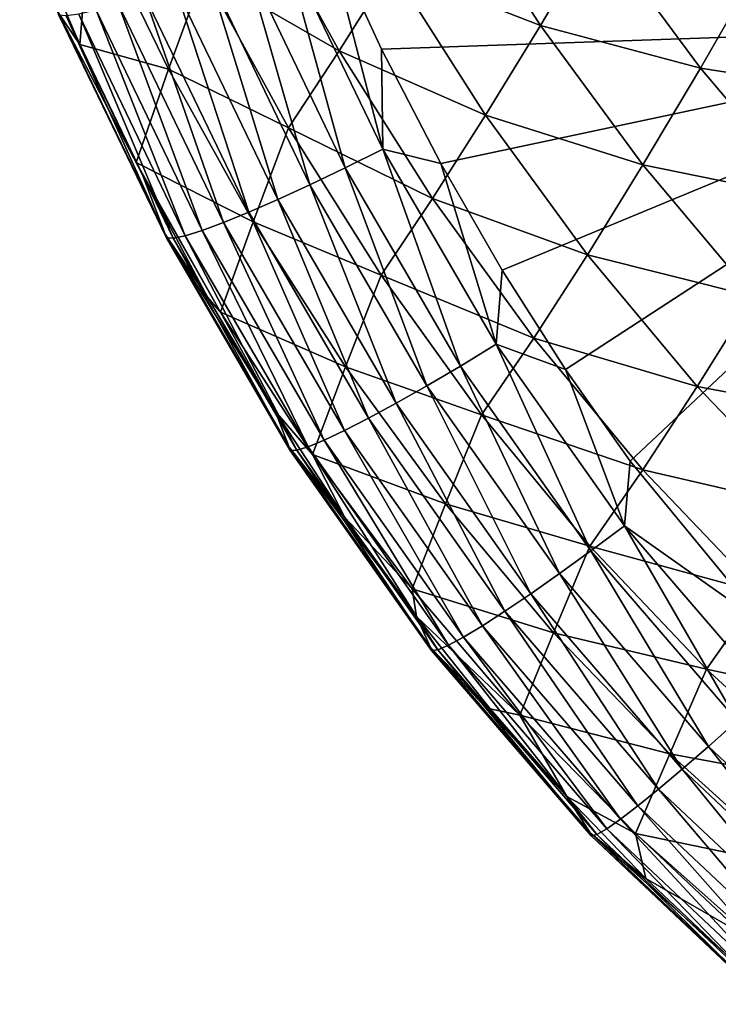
# Model space of a CAD drawing. Header units: metres. Extents: x -104 to 104, y -68 to 90.
# Tile 69 of 256: x -18.39 to -16.03, y -65.09 to -61.76. Entities that reach past the tile are written whole.
import ezdxf

# ---------------------------------------------------------------- set-up
doc = ezdxf.new("R2010")
doc.units = ezdxf.units.M
doc.layers.add('solid_FIT-BATH-153_SW0002', color=7, linetype='CONTINUOUS')

msp = doc.modelspace()

# ---------------------------------------------------------------- linework, layer by layer
at = {"layer": 'solid_FIT-BATH-153_SW0002'}
for points in [[(-17.356853, -61.442963, 12.644163), (-14.752053, -61.77322, 12.646283), (-14.752053, -58.691341, 12.94851)], [(-17.132196, -61.581161, 7.623813), (-16.948578, -61.277969, 6.761677), (-16.628572, -61.776299, 6.656707)], [(-16.628572, -61.776299, 6.656707), (-16.948578, -61.277969, 6.761677), (-16.435743, -61.449791, 5.81158)], [(-17.767469, -61.598469, 9.513161), (-17.599104, -61.337971, 8.60972), (-17.309086, -61.862595, 8.504015)], [(-17.309086, -61.862595, 8.504015), (-17.599104, -61.337971, 8.60972), (-17.132196, -61.581161, 7.623813)], [(-18.389931, -61.369083, 11.461842), (-18.186752, -61.840645, 11.41387), (-18.262287, -61.729507, 11.576869)], [(-18.149637, -61.382801, 10.531929), (-18.186752, -61.840645, 11.41387), (-18.389931, -61.369083, 11.461842)], [(-17.886759, -61.923927, 10.427197), (-18.186752, -61.840645, 11.41387), (-18.149637, -61.382801, 10.531929)], [(-17.886759, -61.923927, 10.427197), (-18.149637, -61.382801, 10.531929), (-17.767469, -61.598469, 9.513161)], [(-17.498178, -61.494518, 12.625669), (-17.161661, -62.194717, 12.558353), (-17.356853, -61.442963, 12.644163)], [(-17.356853, -61.442963, 12.644163), (-17.1658, -61.856659, 12.604465), (-14.752053, -61.77322, 12.646283)], [(-17.161661, -62.194717, 12.558353), (-17.1658, -61.856659, 12.604465), (-17.356853, -61.442963, 12.644163)], [(-16.628572, -61.776299, 6.656707), (-16.435743, -61.449791, 5.81158), (-16.087191, -61.920513, 5.705503)], [(-16.087191, -61.920513, 5.705503), (-16.435743, -61.449791, 5.81158), (-15.885077, -61.569656, 4.877253)], [(-17.629982, -61.548519, 12.585298), (-17.289042, -62.258095, 12.516865), (-17.498178, -61.494518, 12.625669)], [(-17.289042, -62.258095, 12.516865), (-17.161661, -62.194717, 12.558353), (-17.498178, -61.494518, 12.625669)], [(-17.753044, -61.596836, 12.525671), (-17.407936, -62.315136, 12.456133), (-17.629982, -61.548519, 12.585298)], [(-17.407936, -62.315136, 12.456133), (-17.289042, -62.258095, 12.516865), (-17.629982, -61.548519, 12.585298)], [(-17.309086, -61.862595, 8.504015), (-17.132196, -61.581161, 7.623813), (-16.814228, -62.08012, 7.517079)], [(-16.814228, -62.08012, 7.517079), (-17.132196, -61.581161, 7.623813), (-16.628572, -61.776299, 6.656707)], [(-16.087191, -61.920513, 5.705503), (-15.885077, -61.569656, 4.877253), (-15.508146, -62.011276, 4.770289)], [(-17.886759, -61.923927, 10.427197), (-17.767469, -61.598469, 9.513161), (-17.480057, -62.122711, 9.406494)], [(-17.86603, -61.639061, 12.448629), (-17.517052, -62.365337, 12.378018), (-17.753044, -61.596836, 12.525671)], [(-17.480057, -62.122711, 9.406494), (-17.767469, -61.598469, 9.513161), (-17.309086, -61.862595, 8.504015)], [(-17.517052, -62.365337, 12.378018), (-17.407936, -62.315136, 12.456133), (-17.753044, -61.596836, 12.525671)], [(-17.967598, -61.674778, 12.356011), (-17.615091, -62.408195, 12.284383), (-17.86603, -61.639061, 12.448629)], [(-17.615091, -62.408195, 12.284383), (-17.517052, -62.365337, 12.378018), (-17.86603, -61.639061, 12.448629)], [(-18.056412, -61.703583, 12.249659), (-17.70076, -62.443199, 12.177086), (-17.967598, -61.674778, 12.356011)], [(-17.70076, -62.443199, 12.177086), (-17.615091, -62.408195, 12.284383), (-17.967598, -61.674778, 12.356011)], [(-18.131128, -61.725056, 12.131411), (-17.772764, -62.469845, 12.057988), (-18.056412, -61.703583, 12.249659)], [(-17.772764, -62.469845, 12.057988), (-17.70076, -62.443199, 12.177086), (-18.056412, -61.703583, 12.249659)], [(-18.262287, -61.729507, 11.576869), (-17.898247, -62.482792, 11.50143), (-18.257263, -61.741421, 11.72423)], [(-17.974827, -62.282028, 11.369406), (-17.898247, -62.482792, 11.50143), (-18.262287, -61.729507, 11.576869)], [(-17.996071, -62.239864, 11.37362), (-17.974827, -62.282028, 11.369406), (-18.262287, -61.729507, 11.576869)], [(-18.186752, -61.840645, 11.41387), (-17.996071, -62.239864, 11.37362), (-18.262287, -61.729507, 11.576869)], [(-18.257263, -61.741421, 11.72423), (-17.89378, -62.494598, 11.649054), (-18.232809, -61.74437, 11.867052)], [(-17.898247, -62.482792, 11.50143), (-17.89378, -62.494598, 11.649054), (-18.257263, -61.741421, 11.72423)], [(-18.232809, -61.74437, 11.867052), (-17.870485, -62.496025, 11.792315), (-18.19026, -61.738762, 12.003498)], [(-17.89378, -62.494598, 11.649054), (-17.870485, -62.496025, 11.792315), (-18.232809, -61.74437, 11.867052)], [(-18.19026, -61.738762, 12.003498), (-17.829659, -62.487587, 11.929358), (-18.131128, -61.725056, 12.131411)], [(-17.870485, -62.496025, 11.792315), (-17.829659, -62.487587, 11.929358), (-18.19026, -61.738762, 12.003498)], [(-17.829659, -62.487587, 11.929358), (-17.772764, -62.469845, 12.057988), (-18.131128, -61.725056, 12.131411)], [(-17.1658, -61.856659, 12.604465), (-16.965832, -62.243118, 12.567382), (-14.752053, -61.77322, 12.646283)], [(-16.965832, -62.243118, 12.567382), (-16.757519, -62.603485, 12.532853), (-14.752053, -61.77322, 12.646283)], [(-16.814228, -62.08012, 7.517079), (-16.628572, -61.776299, 6.656707), (-16.28174, -62.248154, 6.548916)], [(-16.757519, -62.603485, 12.532853), (-16.543276, -62.93956, 12.500715), (-14.752053, -61.77322, 12.646283)], [(-16.28174, -62.248154, 6.548916), (-16.628572, -61.776299, 6.656707), (-16.087191, -61.920513, 5.705503)], [(-16.543276, -62.93956, 12.500715), (-16.324886, -63.249523, 12.471181), (-14.752053, -61.77322, 12.646283)], [(-16.324886, -63.249523, 12.471181), (-15.867393, -63.805103, 12.418747), (-14.752053, -61.77322, 12.646283)], [(-17.886759, -61.923927, 10.427197), (-17.996071, -62.239864, 11.37362), (-18.186752, -61.840645, 11.41387)], [(-17.480057, -62.122711, 9.406494), (-17.309086, -61.862595, 8.504015), (-16.993498, -62.361568, 8.395992)], [(-16.993498, -62.361568, 8.395992), (-17.309086, -61.862595, 8.504015), (-16.814228, -62.08012, 7.517079)], [(-17.161661, -62.194717, 12.558353), (-16.965832, -62.243118, 12.567382), (-17.1658, -61.856659, 12.604465)], [(-17.600063, -62.44014, 10.320867), (-17.996071, -62.239864, 11.37362), (-17.886759, -61.923927, 10.427197)], [(-17.600063, -62.44014, 10.320867), (-17.886759, -61.923927, 10.427197), (-17.480057, -62.122711, 9.406494)], [(-16.28174, -62.248154, 6.548916), (-16.087191, -61.920513, 5.705503), (-15.711549, -62.363838, 5.596933)], [(-15.711549, -62.363838, 5.596933), (-16.087191, -61.920513, 5.705503), (-15.508146, -62.011276, 4.770289)], [(-16.993498, -62.361568, 8.395992), (-16.814228, -62.08012, 7.517079), (-16.469492, -62.55249, 7.407873)], [(-16.469492, -62.55249, 7.407873), (-16.814228, -62.08012, 7.517079), (-16.28174, -62.248154, 6.548916)], [(-17.600063, -62.44014, 10.320867), (-17.480057, -62.122711, 9.406494), (-17.167156, -62.621101, 9.297854)], [(-17.167156, -62.621101, 9.297854), (-17.480057, -62.122711, 9.406494), (-16.993498, -62.361568, 8.395992)], [(-17.289042, -62.258095, 12.516865), (-16.899311, -62.928059, 12.452393), (-17.161661, -62.194717, 12.558353)], [(-17.161661, -62.194717, 12.558353), (-16.778004, -62.854313, 12.495008), (-16.965832, -62.243118, 12.567382)], [(-16.899311, -62.928059, 12.452393), (-16.778004, -62.854313, 12.495008), (-17.161661, -62.194717, 12.558353)], [(-17.710382, -62.746025, 11.269149), (-17.974827, -62.282028, 11.369406), (-17.996071, -62.239864, 11.37362)], [(-17.710382, -62.746025, 11.269149), (-17.996071, -62.239864, 11.37362), (-17.600063, -62.44014, 10.320867)], [(-16.778004, -62.854313, 12.495008), (-16.757519, -62.603485, 12.532853), (-16.965832, -62.243118, 12.567382)], [(-16.469492, -62.55249, 7.407873), (-16.28174, -62.248154, 6.548916), (-15.907796, -62.692577, 6.438934)], [(-15.907796, -62.692577, 6.438934), (-16.28174, -62.248154, 6.548916), (-15.711549, -62.363838, 5.596933)], [(-17.974827, -62.282028, 11.369406), (-17.754522, -62.694706, 11.328551), (-17.898247, -62.482792, 11.50143)], [(-17.710382, -62.746025, 11.269149), (-17.754522, -62.694706, 11.328551), (-17.974827, -62.282028, 11.369406)], [(-17.407936, -62.315136, 12.456133), (-17.012516, -62.99477, 12.390597), (-17.289042, -62.258095, 12.516865)], [(-17.012516, -62.99477, 12.390597), (-16.899311, -62.928059, 12.452393), (-17.289042, -62.258095, 12.516865)], [(-17.517052, -62.365337, 12.378018), (-17.116386, -63.053837, 12.311496), (-17.407936, -62.315136, 12.456133)], [(-17.116386, -63.053837, 12.311496), (-17.012516, -62.99477, 12.390597), (-17.407936, -62.315136, 12.456133)], [(-17.615091, -62.408195, 12.284383), (-17.209688, -63.104652, 12.216962), (-17.517052, -62.365337, 12.378018)], [(-17.209688, -63.104652, 12.216962), (-17.116386, -63.053837, 12.311496), (-17.517052, -62.365337, 12.378018)], [(-17.167156, -62.621101, 9.297854), (-16.993498, -62.361568, 8.395992), (-16.651197, -62.833851, 8.285837)], [(-16.651197, -62.833851, 8.285837), (-16.993498, -62.361568, 8.395992), (-16.469492, -62.55249, 7.407873)], [(-17.70076, -62.443199, 12.177086), (-17.291193, -63.146595, 12.10887), (-17.615091, -62.408195, 12.284383)], [(-17.291193, -63.146595, 12.10887), (-17.209688, -63.104652, 12.216962), (-17.615091, -62.408195, 12.284383)], [(-17.772764, -62.469845, 12.057988), (-17.359663, -63.179062, 11.989093), (-17.70076, -62.443199, 12.177086)], [(-17.710382, -62.746025, 11.269149), (-17.600063, -62.44014, 10.320867), (-17.288031, -62.930458, 10.212918)], [(-17.359663, -63.179062, 11.989093), (-17.291193, -63.146595, 12.10887), (-17.70076, -62.443199, 12.177086)], [(-17.288031, -62.930458, 10.212918), (-17.600063, -62.44014, 10.320867), (-17.167156, -62.621101, 9.297854)], [(-17.898247, -62.482792, 11.50143), (-17.478601, -63.201981, 11.431262), (-17.89378, -62.494598, 11.649054)], [(-17.525883, -63.080528, 11.290936), (-17.478601, -63.201981, 11.431262), (-17.898247, -62.482792, 11.50143)], [(-17.754522, -62.694706, 11.328551), (-17.525883, -63.080528, 11.290936), (-17.898247, -62.482792, 11.50143)], [(-17.829659, -62.487587, 11.929358), (-17.413723, -63.201385, 11.859926), (-17.772764, -62.469845, 12.057988)], [(-17.413723, -63.201385, 11.859926), (-17.359663, -63.179062, 11.989093), (-17.772764, -62.469845, 12.057988)], [(-17.89378, -62.494598, 11.649054), (-17.474508, -63.213493, 11.578967), (-17.870485, -62.496025, 11.792315)], [(-17.478601, -63.201981, 11.431262), (-17.474508, -63.213493, 11.578967), (-17.89378, -62.494598, 11.649054)], [(-17.870485, -62.496025, 11.792315), (-17.452473, -63.213089, 11.722479), (-17.829659, -62.487587, 11.929358)], [(-17.474508, -63.213493, 11.578967), (-17.452473, -63.213089, 11.722479), (-17.870485, -62.496025, 11.792315)], [(-17.452473, -63.213089, 11.722479), (-17.413723, -63.201385, 11.859926), (-17.829659, -62.487587, 11.929358)], [(-16.651197, -62.833851, 8.285837), (-16.469492, -62.55249, 7.407873), (-16.097616, -62.99741, 7.296771)], [(-16.097616, -62.99741, 7.296771), (-16.469492, -62.55249, 7.407873), (-15.907796, -62.692577, 6.438934)], [(-16.778004, -62.854313, 12.495008), (-16.543276, -62.93956, 12.500715), (-16.757519, -62.603485, 12.532853)], [(-17.288031, -62.930458, 10.212918), (-17.167156, -62.621101, 9.297854), (-16.827595, -63.092697, 9.18741)], [(-16.827595, -63.092697, 9.18741), (-17.167156, -62.621101, 9.297854), (-16.651197, -62.833851, 8.285837)], [(-17.710382, -62.746025, 11.269149), (-17.525883, -63.080528, 11.290936), (-17.754522, -62.694706, 11.328551)], [(-16.097616, -62.99741, 7.296771), (-15.907796, -62.692577, 6.438934), (-15.506522, -63.108646, 6.327427)], [(-17.399214, -63.226883, 11.163202), (-17.525883, -63.080528, 11.290936), (-17.710382, -62.746025, 11.269149)], [(-17.399214, -63.226883, 11.163202), (-17.710382, -62.746025, 11.269149), (-17.288031, -62.930458, 10.212918)], [(-16.827595, -63.092697, 9.18741), (-16.651197, -62.833851, 8.285837), (-16.281727, -63.27866, 8.174073)], [(-16.281727, -63.27866, 8.174073), (-16.651197, -62.833851, 8.285837), (-16.097616, -62.99741, 7.296771)], [(-16.899311, -62.928059, 12.452393), (-16.458029, -63.553017, 12.392737), (-16.778004, -62.854313, 12.495008)], [(-16.778004, -62.854313, 12.495008), (-16.344507, -63.468544, 12.436389), (-16.543276, -62.93956, 12.500715)], [(-16.458029, -63.553017, 12.392737), (-16.344507, -63.468544, 12.436389), (-16.778004, -62.854313, 12.495008)], [(-17.399214, -63.226883, 11.163202), (-17.288031, -62.930458, 10.212918), (-16.949591, -63.3941, 10.103551)], [(-16.949591, -63.3941, 10.103551), (-17.288031, -62.930458, 10.212918), (-16.827595, -63.092697, 9.18741)], [(-17.012516, -62.99477, 12.390597), (-16.563967, -63.629765, 12.330028), (-16.899311, -62.928059, 12.452393)], [(-16.563967, -63.629765, 12.330028), (-16.458029, -63.553017, 12.392737), (-16.899311, -62.928059, 12.452393)], [(-16.344507, -63.468544, 12.436389), (-16.324886, -63.249523, 12.471181), (-16.543276, -62.93956, 12.500715)], [(-17.116386, -63.053837, 12.311496), (-16.661169, -63.698063, 12.250136), (-17.012516, -62.99477, 12.390597)], [(-16.661169, -63.698063, 12.250136), (-16.563967, -63.629765, 12.330028), (-17.012516, -62.99477, 12.390597)], [(-16.281727, -63.27866, 8.174073), (-16.097616, -62.99741, 7.296771), (-15.698297, -63.414032, 7.184384)], [(-15.698297, -63.414032, 7.184384), (-16.097616, -62.99741, 7.296771), (-15.506522, -63.108646, 6.327427)], [(-17.525883, -63.080528, 11.290936), (-17.289598, -63.44054, 11.256452), (-17.478601, -63.201981, 11.431262)], [(-17.399214, -63.226883, 11.163202), (-17.289598, -63.44054, 11.256452), (-17.525883, -63.080528, 11.290936)], [(-17.209688, -63.104652, 12.216962), (-16.748486, -63.757198, 12.15494), (-17.116386, -63.053837, 12.311496)], [(-16.748486, -63.757198, 12.15494), (-16.661169, -63.698063, 12.250136), (-17.116386, -63.053837, 12.311496)], [(-17.291193, -63.146595, 12.10887), (-16.824764, -63.806442, 12.046313), (-17.209688, -63.104652, 12.216962)], [(-16.824764, -63.806442, 12.046313), (-16.748486, -63.757198, 12.15494), (-17.209688, -63.104652, 12.216962)], [(-16.949591, -63.3941, 10.103551), (-16.827595, -63.092697, 9.18741), (-16.460833, -63.536804, 9.075636)], [(-16.460833, -63.536804, 9.075636), (-16.827595, -63.092697, 9.18741), (-16.281727, -63.27866, 8.174073)], [(-17.359663, -63.179062, 11.989093), (-16.888857, -63.845081, 11.926136), (-17.291193, -63.146595, 12.10887)], [(-16.888857, -63.845081, 11.926136), (-16.824764, -63.806442, 12.046313), (-17.291193, -63.146595, 12.10887)], [(-17.413723, -63.201385, 11.859926), (-16.939472, -63.872322, 11.796716), (-17.359663, -63.179062, 11.989093)], [(-16.939472, -63.872322, 11.796716), (-16.888857, -63.845081, 11.926136), (-17.359663, -63.179062, 11.989093)], [(-17.478601, -63.201981, 11.431262), (-17.000366, -63.87923, 11.368093), (-17.474508, -63.213493, 11.578967)], [(-17.047802, -63.774517, 11.225768), (-17.000366, -63.87923, 11.368093), (-17.478601, -63.201981, 11.431262)], [(-17.289598, -63.44054, 11.256452), (-17.047802, -63.774517, 11.225768), (-17.478601, -63.201981, 11.431262)], [(-17.474508, -63.213493, 11.578967), (-16.996456, -63.890163, 11.515643), (-17.452473, -63.213089, 11.722479)], [(-17.000366, -63.87923, 11.368093), (-16.996456, -63.890163, 11.515643), (-17.474508, -63.213493, 11.578967)], [(-17.452473, -63.213089, 11.722479), (-16.975775, -63.887623, 11.659142), (-17.413723, -63.201385, 11.859926)], [(-16.996456, -63.890163, 11.515643), (-16.975775, -63.887623, 11.659142), (-17.452473, -63.213089, 11.722479)], [(-16.975775, -63.887623, 11.659142), (-16.939472, -63.872322, 11.796716), (-17.413723, -63.201385, 11.859926)], [(-17.061905, -63.681259, 11.056202), (-17.289598, -63.44054, 11.256452), (-17.399214, -63.226883, 11.163202)], [(-17.061905, -63.681259, 11.056202), (-17.399214, -63.226883, 11.163202), (-16.949591, -63.3941, 10.103551)], [(-16.344507, -63.468544, 12.436389), (-15.867393, -63.805103, 12.418747), (-16.324886, -63.249523, 12.471181)], [(-16.460833, -63.536804, 9.075636), (-16.281727, -63.27866, 8.174073), (-15.884691, -63.695244, 8.061257)], [(-15.884691, -63.695244, 8.061257), (-16.281727, -63.27866, 8.174073), (-15.698297, -63.414032, 7.184384)], [(-17.061905, -63.681259, 11.056202), (-16.949591, -63.3941, 10.103551), (-16.584152, -63.830498, 9.993195)], [(-16.584152, -63.830498, 9.993195), (-16.949591, -63.3941, 10.103551), (-16.460833, -63.536804, 9.075636)], [(-17.061905, -63.681259, 11.056202), (-17.047802, -63.774517, 11.225768), (-17.289598, -63.44054, 11.256452)], [(-16.458029, -63.553017, 12.392737), (-15.962481, -64.127708, 12.338746), (-16.344507, -63.468544, 12.436389)], [(-16.344507, -63.468544, 12.436389), (-15.858508, -64.032806, 12.383244), (-15.867393, -63.805103, 12.418747)], [(-15.962481, -64.127708, 12.338746), (-15.858508, -64.032806, 12.383244), (-16.344507, -63.468544, 12.436389)], [(-16.584152, -63.830498, 9.993195), (-16.460833, -63.536804, 9.075636), (-16.06638, -63.95277, 8.963034)], [(-16.06638, -63.95277, 8.963034), (-16.460833, -63.536804, 9.075636), (-15.884691, -63.695244, 8.061257)], [(-16.563967, -63.629765, 12.330028), (-16.059525, -64.214256, 12.27538), (-16.458029, -63.553017, 12.392737)], [(-16.059525, -64.214256, 12.27538), (-15.962481, -64.127708, 12.338746), (-16.458029, -63.553017, 12.392737)], [(-16.661169, -63.698063, 12.250136), (-16.148592, -64.291618, 12.195009), (-16.563967, -63.629765, 12.330028)], [(-16.148592, -64.291618, 12.195009), (-16.059525, -64.214256, 12.27538), (-16.563967, -63.629765, 12.330028)], [(-16.697802, -64.108688, 10.948529), (-17.047802, -63.774517, 11.225768), (-17.061905, -63.681259, 11.056202)], [(-16.697802, -64.108688, 10.948529), (-17.061905, -63.681259, 11.056202), (-16.584152, -63.830498, 9.993195)], [(-16.748486, -63.757198, 12.15494), (-16.228636, -64.358971, 12.099501), (-16.661169, -63.698063, 12.250136)], [(-16.228636, -64.358971, 12.099501), (-16.148592, -64.291618, 12.195009), (-16.661169, -63.698063, 12.250136)], [(-16.06638, -63.95277, 8.963034), (-15.884691, -63.695244, 8.061257), (-15.459873, -64.08316, 7.947989)], [(-17.047802, -63.774517, 11.225768), (-16.798265, -64.087616, 11.198112), (-17.000366, -63.87923, 11.368093)], [(-16.697802, -64.108688, 10.948529), (-16.798265, -64.087616, 11.198112), (-17.047802, -63.774517, 11.225768)], [(-16.824764, -63.806442, 12.046313), (-16.298603, -64.415489, 11.990718), (-16.748486, -63.757198, 12.15494)], [(-16.298603, -64.415489, 11.990718), (-16.228636, -64.358971, 12.099501), (-16.748486, -63.757198, 12.15494)], [(-16.888857, -63.845081, 11.926136), (-16.357447, -64.46035, 11.870526), (-16.824764, -63.806442, 12.046313)], [(-16.357447, -64.46035, 11.870526), (-16.298603, -64.415489, 11.990718), (-16.824764, -63.806442, 12.046313)], [(-16.939472, -63.872322, 11.796716), (-16.403986, -64.492638, 11.741237), (-16.888857, -63.845081, 11.926136)], [(-16.403986, -64.492638, 11.741237), (-16.357447, -64.46035, 11.870526), (-16.888857, -63.845081, 11.926136)], [(-16.697802, -64.108688, 10.948529), (-16.584152, -63.830498, 9.993195), (-16.191147, -64.23909, 9.882294)], [(-16.191147, -64.23909, 9.882294), (-16.584152, -63.830498, 9.993195), (-16.06638, -63.95277, 8.963034)], [(-17.000366, -63.87923, 11.368093), (-16.460632, -64.506775, 11.313651), (-16.996456, -63.890163, 11.515643)], [(-16.538557, -64.383751, 11.172745), (-16.460632, -64.506775, 11.313651), (-17.000366, -63.87923, 11.368093)], [(-16.798265, -64.087616, 11.198112), (-16.538557, -64.383751, 11.172745), (-17.000366, -63.87923, 11.368093)], [(-16.975775, -63.887623, 11.659142), (-16.437471, -64.511742, 11.603903), (-16.939472, -63.872322, 11.796716)], [(-16.437471, -64.511742, 11.603903), (-16.403986, -64.492638, 11.741237), (-16.939472, -63.872322, 11.796716)], [(-16.996456, -63.890163, 11.515643), (-16.456703, -64.516731, 11.460753), (-16.975775, -63.887623, 11.659142)], [(-16.460632, -64.506775, 11.313651), (-16.456703, -64.516731, 11.460753), (-16.996456, -63.890163, 11.515643)], [(-16.456703, -64.516731, 11.460753), (-16.437471, -64.511742, 11.603903), (-16.975775, -63.887623, 11.659142)], [(-16.191147, -64.23909, 9.882294), (-16.06638, -63.95277, 8.963034), (-15.643912, -64.34021, 8.850146)], [(-15.643912, -64.34021, 8.850146), (-16.06638, -63.95277, 8.963034), (-15.459873, -64.08316, 7.947989)], [(-16.697802, -64.108688, 10.948529), (-16.538557, -64.383751, 11.172745), (-16.798265, -64.087616, 11.198112)], [(-16.306259, -64.508713, 10.840569), (-16.538557, -64.383751, 11.172745), (-16.697802, -64.108688, 10.948529)], [(-16.306259, -64.508713, 10.840569), (-16.697802, -64.108688, 10.948529), (-16.191147, -64.23909, 9.882294)], [(-16.059525, -64.214256, 12.27538), (-15.49746, -64.743286, 12.227445), (-15.962481, -64.127708, 12.338746)], [(-16.148592, -64.291618, 12.195009), (-15.577024, -64.82901, 12.146998), (-16.059525, -64.214256, 12.27538)], [(-15.577024, -64.82901, 12.146998), (-15.49746, -64.743286, 12.227445), (-16.059525, -64.214256, 12.27538)], [(-16.306259, -64.508713, 10.840569), (-16.191147, -64.23909, 9.882294), (-15.770201, -64.619652, 9.771337)], [(-15.770201, -64.619652, 9.771337), (-16.191147, -64.23909, 9.882294), (-15.643912, -64.34021, 8.850146)], [(-16.228636, -64.358971, 12.099501), (-15.648589, -64.904007, 12.051618), (-16.148592, -64.291618, 12.195009)], [(-15.648589, -64.904007, 12.051618), (-15.577024, -64.82901, 12.146998), (-16.148592, -64.291618, 12.195009)], [(-16.298603, -64.415489, 11.990718), (-15.711226, -64.967377, 11.943139), (-16.228636, -64.358971, 12.099501)], [(-15.711226, -64.967377, 11.943139), (-15.648589, -64.904007, 12.051618), (-16.228636, -64.358971, 12.099501)], [(-16.538557, -64.383751, 11.172745), (-16.271776, -64.660614, 11.150458), (-16.460632, -64.506775, 11.313651)], [(-16.306259, -64.508713, 10.840569), (-16.271776, -64.660614, 11.150458), (-16.538557, -64.383751, 11.172745)], [(-16.357447, -64.46035, 11.870526), (-15.764006, -65.018188, 11.823401), (-16.298603, -64.415489, 11.990718)], [(-15.764006, -65.018188, 11.823401), (-15.711226, -64.967377, 11.943139), (-16.298603, -64.415489, 11.990718)], [(-16.403986, -64.492638, 11.741237), (-15.805875, -65.055428, 11.694697), (-16.357447, -64.46035, 11.870526)], [(-15.805875, -65.055428, 11.694697), (-15.764006, -65.018188, 11.823401), (-16.357447, -64.46035, 11.870526)], [(-16.460632, -64.506775, 11.313651), (-15.857991, -65.077614, 11.269292), (-16.456703, -64.516731, 11.460753)], [(-15.993732, -64.923439, 11.130582), (-15.857991, -65.077614, 11.269292), (-16.460632, -64.506775, 11.313651)], [(-16.271776, -64.660614, 11.150458), (-15.993732, -64.923439, 11.130582), (-16.460632, -64.506775, 11.313651)], [(-16.456703, -64.516731, 11.460753), (-15.853866, -65.086128, 11.415621), (-16.437471, -64.511742, 11.603903)], [(-16.437471, -64.511742, 11.603903), (-15.836185, -65.078423, 11.558034), (-16.403986, -64.492638, 11.741237)], [(-15.853866, -65.086128, 11.415621), (-15.836185, -65.078423, 11.558034), (-16.437471, -64.511742, 11.603903)], [(-15.836185, -65.078423, 11.558034), (-15.805875, -65.055428, 11.694697), (-16.403986, -64.492638, 11.741237)], [(-15.886855, -64.881264, 10.732758), (-16.271776, -64.660614, 11.150458), (-16.306259, -64.508713, 10.840569)], [(-15.886855, -64.881264, 10.732758), (-16.306259, -64.508713, 10.840569), (-15.770201, -64.619652, 9.771337)], [(-15.857991, -65.077614, 11.269292), (-15.853866, -65.086128, 11.415621), (-16.456703, -64.516731, 11.460753)], [(-15.886855, -64.881264, 10.732758), (-15.993732, -64.923439, 11.130582), (-16.271776, -64.660614, 11.150458)]]:
    msp.add_3dface(points, dxfattribs=at)

doc.saveas('drawing.dxf')
